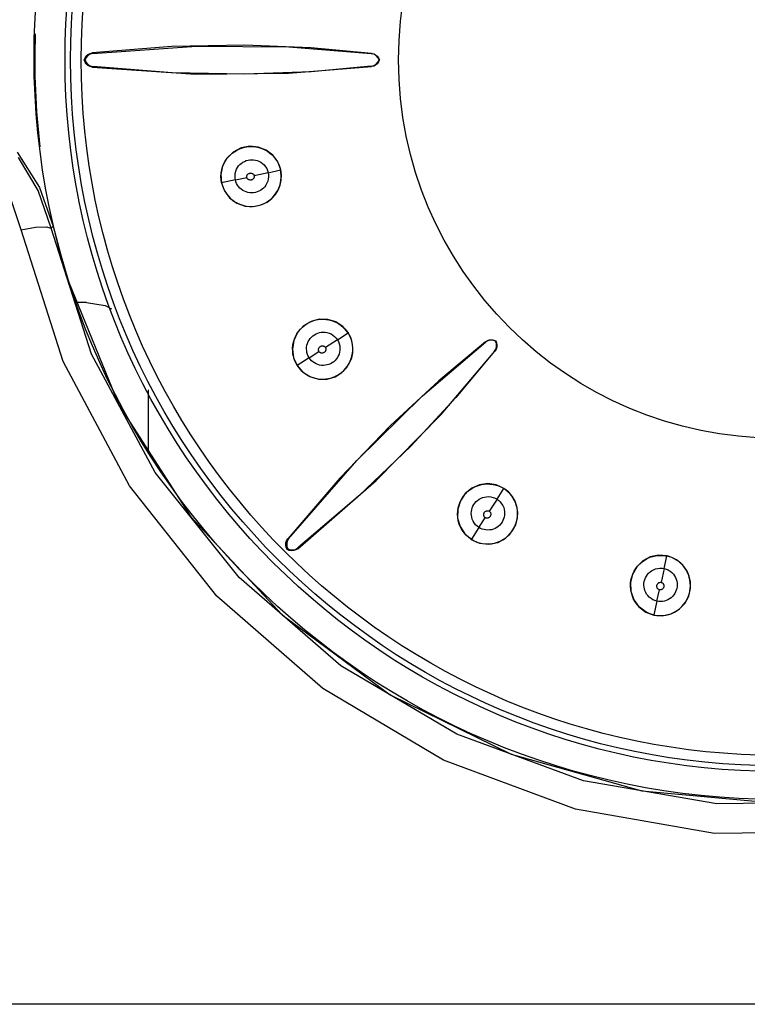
# Model space of a CAD drawing. Header units: millimetres. Extents: x 0 to 600, y 0 to 600.
# Tile 19 of 48: x 305 to 317, y 297 to 313. Entities that reach past the tile are written whole.
import ezdxf

# ---------------------------------------------------------------- set-up
doc = ezdxf.new("R2010")
doc.units = ezdxf.units.MM
doc.header["$LTSCALE"] = 39.111111
doc.layers.get('0').update_dxf_attribs({"linetype": 'CONTINUOUS'})

msp = doc.modelspace()

# ---------------------------------------------------------------- linework, layer by layer
at = {"color": 7, "linetype": 'CONTINUOUS'}
for p, q in [((307.73, 312.589), (306.445, 312.488)), ((306.455, 312.479), (308.127, 312.597)), ((308.906, 312.61), (307.73, 312.589)), ((308.127, 312.597), (309.619, 312.583)), ((309.977, 312.568), (308.906, 312.61)), ((309.619, 312.583), (310.952, 312.477)), ((310.955, 312.48), (309.977, 312.568)), ((306.316, 312.373), (306.328, 312.408)), ((306.328, 312.408), (306.349, 312.438)), ((306.347, 312.413), (306.328, 312.373)), ((306.376, 312.445), (306.347, 312.413)), ((306.349, 312.438), (306.376, 312.462)), ((306.376, 312.462), (306.409, 312.479)), ((306.413, 312.468), (306.376, 312.445)), ((306.409, 312.479), (306.445, 312.488)), ((306.455, 312.479), (306.413, 312.468)), ((306.455, 312.479), (306.445, 312.488)), ((310.952, 312.477), (310.955, 312.48)), ((310.994, 312.466), (310.952, 312.477)), ((310.955, 312.48), (310.99, 312.472)), ((310.99, 312.472), (311.021, 312.456)), ((311.03, 312.444), (310.994, 312.466)), ((311.021, 312.456), (311.048, 312.434)), ((311.059, 312.412), (311.03, 312.444)), ((311.048, 312.434), (311.068, 312.406)), ((311.078, 312.373), (311.059, 312.412)), ((311.068, 312.406), (311.082, 312.373)), ((306.328, 312.373), (306.316, 312.373)), ((306.328, 312.339), (306.316, 312.373)), ((306.328, 312.373), (306.347, 312.334)), ((306.349, 312.309), (306.328, 312.339)), ((306.347, 312.334), (306.376, 312.302)), ((306.376, 312.285), (306.349, 312.309)), ((306.376, 312.302), (306.413, 312.279)), ((306.409, 312.268), (306.376, 312.285)), ((306.445, 312.259), (306.409, 312.268)), ((306.413, 312.279), (306.455, 312.268)), ((306.455, 312.268), (306.445, 312.259)), ((306.445, 312.259), (308.12, 312.143)), ((307.738, 312.165), (306.455, 312.268)), ((309.617, 312.158), (310.955, 312.267)), ((310.952, 312.27), (309.978, 312.183)), ((310.952, 312.27), (310.994, 312.281)), ((310.952, 312.27), (310.955, 312.267)), ((310.99, 312.275), (310.955, 312.267)), ((311.021, 312.291), (310.99, 312.275)), ((310.994, 312.281), (311.03, 312.303)), ((311.047, 312.313), (311.021, 312.291)), ((311.03, 312.303), (311.059, 312.335)), ((311.068, 312.341), (311.047, 312.313)), ((311.059, 312.335), (311.078, 312.373)), ((311.082, 312.373), (311.068, 312.341)), ((311.082, 312.373), (311.078, 312.373)), ((308.91, 312.143), (307.738, 312.165)), ((308.12, 312.143), (309.617, 312.158)), ((309.978, 312.183), (308.91, 312.143)), ((308.988, 310.977), (308.849, 310.95)), ((308.887, 310.958), (308.937, 310.968)), ((308.937, 310.968), (308.988, 310.973)), ((309.125, 310.964), (308.988, 310.977)), ((308.988, 310.973), (309.039, 310.973)), ((309.039, 310.973), (309.089, 310.968)), ((309.089, 310.968), (309.138, 310.957)), ((305.234, 310.885), (305.595, 310.314)), ((308.723, 310.884), (308.62, 310.784)), ((308.629, 310.79), (308.665, 310.83)), ((308.665, 310.83), (308.704, 310.865)), ((308.704, 310.865), (308.746, 310.896)), ((308.849, 310.95), (308.723, 310.884)), ((308.746, 310.896), (308.791, 310.921)), ((308.791, 310.921), (308.838, 310.942)), ((308.838, 310.942), (308.887, 310.958)), ((309.252, 310.915), (309.125, 310.964)), ((309.138, 310.957), (309.186, 310.942)), ((309.186, 310.942), (309.232, 310.922)), ((309.232, 310.922), (309.274, 310.897)), ((309.359, 310.833), (309.252, 310.915)), ((309.274, 310.897), (309.314, 310.869)), ((309.314, 310.869), (309.35, 310.837)), ((309.35, 310.837), (309.383, 310.802)), ((309.441, 310.724), (309.359, 310.833)), ((305.571, 310.265), (305.252, 310.797)), ((308.551, 310.659), (308.521, 310.522)), ((308.536, 310.596), (308.551, 310.648)), ((308.62, 310.784), (308.551, 310.659)), ((308.551, 310.648), (308.571, 310.698)), ((308.571, 310.698), (308.598, 310.746)), ((308.598, 310.746), (308.629, 310.79)), ((308.791, 310.634), (308.809, 310.66)), ((308.809, 310.66), (308.83, 310.682)), ((308.83, 310.682), (308.852, 310.701)), ((308.852, 310.701), (308.876, 310.719)), ((308.876, 310.719), (308.903, 310.734)), ((308.903, 310.734), (308.931, 310.746)), ((308.931, 310.746), (308.961, 310.754)), ((308.961, 310.754), (308.991, 310.759)), ((308.991, 310.759), (309.021, 310.761)), ((309.021, 310.761), (309.051, 310.759)), ((309.051, 310.759), (309.08, 310.755)), ((309.08, 310.755), (309.109, 310.747)), ((309.109, 310.747), (309.138, 310.736)), ((309.138, 310.736), (309.167, 310.72)), ((309.167, 310.72), (309.194, 310.7)), ((309.194, 310.7), (309.22, 310.676)), ((309.22, 310.676), (309.243, 310.648)), ((309.243, 310.648), (309.262, 310.617)), ((309.383, 310.802), (309.412, 310.764)), ((309.412, 310.764), (309.437, 310.724)), ((309.437, 310.724), (309.457, 310.682)), ((309.489, 310.596), (309.441, 310.724)), ((309.457, 310.682), (309.473, 310.64)), ((308.521, 310.522), (308.531, 310.384)), ((308.524, 310.491), (308.527, 310.543)), ((308.526, 310.438), (308.524, 310.491)), ((308.527, 310.543), (308.536, 310.596)), ((308.751, 310.503), (308.755, 310.539)), ((308.752, 310.468), (308.751, 310.503)), ((308.755, 310.539), (308.763, 310.573)), ((308.763, 310.573), (308.775, 310.606)), ((308.775, 310.606), (308.791, 310.634)), ((308.94, 310.488), (308.941, 310.497)), ((308.94, 310.481), (308.94, 310.488)), ((308.941, 310.497), (308.944, 310.506)), ((308.944, 310.506), (308.946, 310.512)), ((308.946, 310.512), (308.949, 310.517)), ((308.949, 310.517), (308.953, 310.522)), ((308.953, 310.522), (308.958, 310.527)), ((308.958, 310.527), (308.965, 310.532)), ((308.965, 310.532), (308.972, 310.537)), ((308.972, 310.537), (308.978, 310.54)), ((308.978, 310.54), (308.984, 310.542)), ((308.984, 310.542), (308.99, 310.544)), ((308.99, 310.544), (308.996, 310.545)), ((308.996, 310.545), (309.004, 310.545)), ((309.004, 310.545), (309.011, 310.544)), ((309.011, 310.544), (309.019, 310.542)), ((309.019, 310.542), (309.026, 310.54)), ((309.026, 310.54), (309.032, 310.538)), ((309.032, 310.538), (309.037, 310.535)), ((309.037, 310.535), (309.041, 310.532)), ((309.041, 310.532), (309.047, 310.526)), ((309.047, 310.526), (309.052, 310.519)), ((309.052, 310.519), (309.057, 310.513)), ((309.057, 310.513), (309.059, 310.507)), ((309.059, 310.507), (309.061, 310.501)), ((309.286, 310.551), (309.061, 310.502)), ((309.061, 310.501), (309.062, 310.496)), ((309.062, 310.49), (309.061, 310.482)), ((309.062, 310.496), (309.062, 310.49)), ((309.262, 310.617), (309.277, 310.584)), ((309.277, 310.584), (309.286, 310.551)), ((309.286, 310.551), (309.485, 310.596)), ((309.286, 310.551), (309.291, 310.518)), ((309.291, 310.518), (309.292, 310.482)), ((309.473, 310.64), (309.485, 310.596)), ((309.493, 310.555), (309.485, 310.596)), ((309.5, 310.514), (309.489, 310.596)), ((309.496, 310.513), (309.493, 310.555)), ((309.496, 310.429), (309.5, 310.514)), ((309.496, 310.472), (309.496, 310.513)), ((308.535, 310.385), (308.526, 310.438)), ((308.531, 310.384), (308.579, 310.258)), ((308.757, 310.434), (308.535, 310.385)), ((308.535, 310.385), (308.548, 310.338)), ((308.548, 310.338), (308.565, 310.293)), ((308.757, 310.434), (308.752, 310.468)), ((308.757, 310.434), (308.941, 310.474)), ((308.765, 310.405), (308.757, 310.434)), ((308.776, 310.377), (308.765, 310.405)), ((308.791, 310.351), (308.776, 310.377)), ((308.808, 310.326), (308.791, 310.351)), ((308.941, 310.475), (308.94, 310.481)), ((308.943, 310.47), (308.941, 310.475)), ((308.945, 310.464), (308.943, 310.47)), ((308.948, 310.458), (308.945, 310.464)), ((308.953, 310.451), (308.948, 310.458)), ((308.958, 310.446), (308.953, 310.451)), ((308.962, 310.443), (308.958, 310.446)), ((308.967, 310.44), (308.962, 310.443)), ((308.972, 310.437), (308.967, 310.44)), ((308.98, 310.434), (308.972, 310.437)), ((308.987, 310.433), (308.98, 310.434)), ((308.995, 310.431), (308.987, 310.433)), ((309.003, 310.431), (308.995, 310.431)), ((309.009, 310.432), (309.003, 310.431)), ((309.015, 310.433), (309.009, 310.432)), ((309.021, 310.435), (309.015, 310.433)), ((309.028, 310.438), (309.021, 310.435)), ((309.035, 310.442), (309.028, 310.438)), ((309.041, 310.447), (309.035, 310.442)), ((309.046, 310.452), (309.041, 310.447)), ((309.05, 310.457), (309.046, 310.452)), ((309.054, 310.461), (309.05, 310.457)), ((309.056, 310.466), (309.054, 310.461)), ((309.059, 310.473), (309.056, 310.466)), ((309.061, 310.482), (309.059, 310.473)), ((309.25, 310.349), (309.231, 310.323)), ((309.266, 310.379), (309.25, 310.349)), ((309.279, 310.412), (309.266, 310.379)), ((309.288, 310.446), (309.279, 310.412)), ((309.292, 310.482), (309.288, 310.446)), ((309.447, 310.269), (309.478, 310.347)), ((309.458, 310.303), (309.474, 310.344)), ((309.474, 310.344), (309.485, 310.386)), ((309.478, 310.347), (309.496, 310.429)), ((309.485, 310.386), (309.492, 310.429)), ((309.492, 310.429), (309.496, 310.472)), ((305.781, 309.654), (305.571, 310.265)), ((305.595, 310.314), (305.816, 309.688)), ((308.565, 310.293), (308.587, 310.25)), ((308.579, 310.258), (308.664, 310.144)), ((308.587, 310.25), (308.614, 310.209)), ((308.614, 310.209), (308.644, 310.171)), ((308.644, 310.171), (308.678, 310.135)), ((308.828, 310.303), (308.808, 310.326)), ((308.851, 310.283), (308.828, 310.303)), ((308.876, 310.265), (308.851, 310.283)), ((308.903, 310.25), (308.876, 310.265)), ((308.931, 310.239), (308.903, 310.25)), ((308.96, 310.231), (308.931, 310.239)), ((308.99, 310.226), (308.96, 310.231)), ((309.02, 310.224), (308.99, 310.226)), ((309.05, 310.225), (309.02, 310.224)), ((309.08, 310.23), (309.05, 310.225)), ((309.109, 310.239), (309.08, 310.23)), ((309.137, 310.251), (309.109, 310.239)), ((309.163, 310.265), (309.137, 310.251)), ((309.187, 310.282), (309.163, 310.265)), ((309.21, 310.301), (309.187, 310.282)), ((309.231, 310.323), (309.21, 310.301)), ((309.344, 310.135), (309.403, 310.199)), ((309.36, 310.155), (309.39, 310.189)), ((309.39, 310.189), (309.417, 310.225)), ((309.403, 310.199), (309.447, 310.269)), ((309.417, 310.225), (309.44, 310.263)), ((309.44, 310.263), (309.458, 310.303)), ((305.295, 309.63), (305.122, 310.142)), ((308.664, 310.144), (308.78, 310.059)), ((308.678, 310.135), (308.716, 310.104)), ((308.716, 310.104), (308.757, 310.076)), ((308.757, 310.076), (308.8, 310.053)), ((308.78, 310.059), (308.914, 310.012)), ((308.8, 310.053), (308.845, 310.035)), ((308.845, 310.035), (308.891, 310.021)), ((308.891, 310.021), (308.937, 310.012)), ((308.914, 310.012), (309.047, 310.004)), ((308.937, 310.012), (308.984, 310.007)), ((309.031, 310.007), (309.078, 310.011)), ((309.047, 310.004), (309.169, 310.03)), ((309.078, 310.011), (309.124, 310.02)), ((309.124, 310.02), (309.168, 310.033)), ((309.168, 310.033), (309.211, 310.05)), ((309.169, 310.03), (309.268, 310.077)), ((309.211, 310.05), (309.252, 310.071)), ((309.252, 310.071), (309.291, 310.096)), ((309.268, 310.077), (309.344, 310.135)), ((309.291, 310.096), (309.327, 310.124)), ((309.327, 310.124), (309.36, 310.155)), ((308.984, 310.007), (309.031, 310.007)), ((305.295, 309.63), (305.526, 309.669)), ((305.976, 307.497), (305.295, 309.63)), ((305.526, 309.669), (305.702, 309.678)), ((305.702, 309.678), (305.781, 309.654)), ((305.781, 309.654), (305.816, 309.688)), ((306.435, 307.618), (305.781, 309.654)), ((305.816, 309.688), (305.93, 309.237)), ((305.93, 309.237), (306.062, 308.791)), ((306.062, 308.791), (306.875, 306.801)), ((306.352, 308.455), (306.199, 308.455)), ((306.352, 308.455), (306.653, 308.406)), ((306.653, 308.406), (306.758, 308.35)), ((309.979, 308.148), (309.858, 308.075)), ((309.876, 308.085), (309.914, 308.111)), ((309.914, 308.111), (309.955, 308.134)), ((309.955, 308.134), (309.998, 308.152)), ((310.112, 308.183), (309.979, 308.148)), ((309.998, 308.152), (310.041, 308.166)), ((310.041, 308.166), (310.086, 308.176)), ((310.086, 308.176), (310.132, 308.181)), ((310.249, 308.18), (310.112, 308.183)), ((310.132, 308.181), (310.177, 308.183)), ((310.177, 308.183), (310.222, 308.18)), ((310.222, 308.18), (310.267, 308.173)), ((310.377, 308.14), (310.249, 308.18)), ((310.267, 308.173), (310.31, 308.162)), ((310.31, 308.162), (310.351, 308.148)), ((310.351, 308.148), (310.391, 308.129)), ((310.491, 308.066), (310.377, 308.14)), ((310.391, 308.129), (310.429, 308.107)), ((310.429, 308.107), (310.464, 308.083)), ((309.762, 307.97), (309.699, 307.841)), ((309.728, 307.904), (309.75, 307.946)), ((309.75, 307.946), (309.777, 307.985)), ((309.858, 308.075), (309.762, 307.97)), ((309.777, 307.985), (309.807, 308.022)), ((309.807, 308.022), (309.84, 308.055)), ((309.84, 308.055), (309.876, 308.085)), ((310.032, 307.931), (310.059, 307.946)), ((310.059, 307.946), (310.087, 307.957)), ((310.087, 307.957), (310.115, 307.966)), ((310.115, 307.966), (310.144, 307.971)), ((310.144, 307.971), (310.174, 307.974)), ((310.174, 307.974), (310.205, 307.973)), ((310.205, 307.973), (310.236, 307.968)), ((310.236, 307.968), (310.269, 307.958)), ((310.269, 307.958), (310.301, 307.944)), ((310.301, 307.944), (310.332, 307.926)), ((310.405, 307.85), (310.577, 307.96)), ((310.464, 308.083), (310.497, 308.055)), ((310.58, 307.962), (310.491, 308.066)), ((310.497, 308.055), (310.527, 308.026)), ((310.527, 308.026), (310.553, 307.994)), ((310.553, 307.994), (310.577, 307.96)), ((310.598, 307.924), (310.577, 307.96)), ((310.619, 307.888), (310.58, 307.962)), ((309.699, 307.841), (309.677, 307.701)), ((309.686, 307.764), (309.695, 307.812)), ((309.695, 307.812), (309.709, 307.859)), ((309.709, 307.859), (309.728, 307.904)), ((309.912, 307.763), (309.921, 307.792)), ((309.921, 307.792), (309.933, 307.82)), ((309.933, 307.82), (309.948, 307.846)), ((309.948, 307.846), (309.965, 307.871)), ((309.965, 307.871), (309.985, 307.894)), ((309.985, 307.894), (310.008, 307.914)), ((310.008, 307.914), (310.032, 307.931)), ((310.405, 307.85), (310.21, 307.727)), ((310.332, 307.926), (310.36, 307.903)), ((310.36, 307.903), (310.385, 307.878)), ((310.385, 307.878), (310.405, 307.85)), ((310.405, 307.85), (310.421, 307.821)), ((310.421, 307.821), (310.434, 307.787)), ((310.434, 307.787), (310.442, 307.752)), ((310.615, 307.886), (310.598, 307.924)), ((310.63, 307.847), (310.615, 307.886)), ((310.644, 307.807), (310.619, 307.888)), ((310.641, 307.806), (310.63, 307.847)), ((310.648, 307.763), (310.641, 307.806)), ((310.655, 307.723), (310.644, 307.807)), ((311.78, 306.946), (312.798, 307.813)), ((312.798, 307.818), (312.044, 307.188)), ((312.798, 307.818), (312.828, 307.836)), ((312.835, 307.835), (312.798, 307.813)), ((312.798, 307.813), (312.798, 307.818)), ((312.828, 307.836), (312.862, 307.847)), ((312.877, 307.845), (312.835, 307.835)), ((312.862, 307.847), (312.896, 307.85)), ((312.92, 307.843), (312.877, 307.845)), ((312.896, 307.85), (312.931, 307.845)), ((312.96, 307.829), (312.92, 307.843)), ((312.931, 307.845), (312.963, 307.832)), ((312.96, 307.829), (312.963, 307.832)), ((312.974, 307.788), (312.96, 307.829)), ((312.963, 307.832), (312.976, 307.799)), ((312.976, 307.746), (312.974, 307.788)), ((312.976, 307.799), (312.981, 307.765)), ((309.677, 307.701), (309.696, 307.561)), ((309.681, 307.715), (309.686, 307.764)), ((309.682, 307.665), (309.681, 307.715)), ((309.687, 307.617), (309.682, 307.665)), ((309.906, 307.702), (309.907, 307.732)), ((309.908, 307.672), (309.906, 307.702)), ((309.907, 307.732), (309.912, 307.763)), ((309.913, 307.642), (309.908, 307.672)), ((309.921, 307.613), (309.913, 307.642)), ((309.948, 307.559), (310.107, 307.66)), ((310.099, 307.698), (310.1, 307.703)), ((310.099, 307.693), (310.099, 307.698)), ((310.099, 307.685), (310.099, 307.693)), ((310.1, 307.678), (310.099, 307.685)), ((310.1, 307.703), (310.102, 307.709)), ((310.102, 307.671), (310.1, 307.678)), ((310.102, 307.709), (310.105, 307.716)), ((310.104, 307.665), (310.102, 307.671)), ((310.107, 307.66), (310.104, 307.665)), ((310.105, 307.716), (310.11, 307.723)), ((310.11, 307.656), (310.107, 307.66)), ((310.11, 307.723), (310.115, 307.73)), ((310.114, 307.652), (310.11, 307.656)), ((310.12, 307.647), (310.114, 307.652)), ((310.115, 307.73), (310.12, 307.735)), ((310.12, 307.735), (310.125, 307.739)), ((310.126, 307.643), (310.12, 307.647)), ((310.125, 307.739), (310.13, 307.742)), ((310.132, 307.639), (310.126, 307.643)), ((310.13, 307.742), (310.135, 307.745)), ((310.138, 307.637), (310.132, 307.639)), ((310.135, 307.745), (310.142, 307.748)), ((310.143, 307.636), (310.138, 307.637)), ((310.142, 307.748), (310.15, 307.75)), ((310.149, 307.635), (310.143, 307.636)), ((310.157, 307.636), (310.149, 307.635)), ((310.15, 307.75), (310.158, 307.751)), ((310.165, 307.636), (310.157, 307.636)), ((310.158, 307.751), (310.165, 307.751)), ((310.165, 307.751), (310.171, 307.751)), ((310.173, 307.638), (310.165, 307.636)), ((310.171, 307.751), (310.177, 307.75)), ((310.18, 307.641), (310.173, 307.638)), ((310.177, 307.75), (310.182, 307.748)), ((310.186, 307.643), (310.18, 307.641)), ((310.182, 307.748), (310.189, 307.745)), ((310.191, 307.646), (310.186, 307.643)), ((310.189, 307.745), (310.196, 307.74)), ((310.195, 307.65), (310.191, 307.646)), ((310.201, 307.656), (310.195, 307.65)), ((310.196, 307.74), (310.203, 307.735)), ((310.206, 307.662), (310.201, 307.656)), ((310.203, 307.735), (310.207, 307.731)), ((310.21, 307.668), (310.206, 307.662)), ((310.207, 307.731), (310.21, 307.726)), ((310.21, 307.726), (310.213, 307.721)), ((310.214, 307.675), (310.21, 307.668)), ((310.213, 307.721), (310.215, 307.716)), ((310.216, 307.681), (310.214, 307.675)), ((310.215, 307.716), (310.217, 307.708)), ((310.217, 307.686), (310.216, 307.681)), ((310.217, 307.708), (310.218, 307.699)), ((310.218, 307.692), (310.217, 307.686)), ((310.218, 307.699), (310.218, 307.692)), ((310.44, 307.648), (310.431, 307.617)), ((310.445, 307.681), (310.44, 307.648)), ((310.442, 307.752), (310.446, 307.717)), ((310.446, 307.717), (310.445, 307.681)), ((310.635, 307.559), (310.652, 307.64)), ((310.639, 307.589), (310.648, 307.632)), ((310.652, 307.72), (310.648, 307.763)), ((310.648, 307.632), (310.652, 307.676)), ((310.652, 307.64), (310.655, 307.723)), ((310.652, 307.676), (310.652, 307.72)), ((312.079, 306.644), (312.949, 307.667)), ((312.944, 307.666), (312.317, 306.917)), ((312.944, 307.666), (312.966, 307.704)), ((312.944, 307.666), (312.949, 307.667)), ((312.968, 307.697), (312.949, 307.667)), ((312.966, 307.704), (312.976, 307.746)), ((312.978, 307.73), (312.968, 307.697)), ((312.981, 307.765), (312.978, 307.73)), ((307.044, 305.491), (305.976, 307.497)), ((307.461, 305.706), (306.435, 307.618)), ((309.698, 307.569), (309.687, 307.617)), ((309.696, 307.561), (309.753, 307.435)), ((309.713, 307.523), (309.698, 307.569)), ((309.732, 307.479), (309.713, 307.523)), ((309.756, 307.437), (309.732, 307.479)), ((309.948, 307.559), (309.756, 307.437)), ((309.933, 307.585), (309.921, 307.613)), ((309.948, 307.559), (309.933, 307.585)), ((309.965, 307.535), (309.948, 307.559)), ((309.986, 307.512), (309.965, 307.535)), ((310.008, 307.493), (309.986, 307.512)), ((310.033, 307.475), (310.008, 307.493)), ((310.06, 307.461), (310.033, 307.475)), ((310.295, 307.463), (310.267, 307.452)), ((310.321, 307.478), (310.295, 307.463)), ((310.345, 307.496), (310.321, 307.478)), ((310.367, 307.517), (310.345, 307.496)), ((310.387, 307.539), (310.367, 307.517)), ((310.404, 307.563), (310.387, 307.539)), ((310.419, 307.589), (310.404, 307.563)), ((310.431, 307.617), (310.419, 307.589)), ((310.55, 307.398), (310.602, 307.479)), ((310.589, 307.463), (310.61, 307.503)), ((310.602, 307.479), (310.635, 307.559)), ((310.61, 307.503), (310.627, 307.546)), ((310.627, 307.546), (310.639, 307.589)), ((309.753, 307.435), (309.841, 307.332)), ((309.756, 307.437), (309.784, 307.397)), ((309.784, 307.397), (309.816, 307.361)), ((309.816, 307.361), (309.851, 307.328)), ((309.841, 307.332), (309.96, 307.255)), ((309.851, 307.328), (309.89, 307.299)), ((310.088, 307.449), (310.06, 307.461)), ((310.117, 307.441), (310.088, 307.449)), ((310.148, 307.436), (310.117, 307.441)), ((310.178, 307.435), (310.148, 307.436)), ((310.208, 307.438), (310.178, 307.435)), ((310.238, 307.443), (310.208, 307.438)), ((310.267, 307.452), (310.238, 307.443)), ((310.368, 307.254), (310.474, 307.32)), ((310.434, 307.295), (310.472, 307.323)), ((310.472, 307.323), (310.506, 307.354)), ((310.474, 307.32), (310.55, 307.398)), ((310.506, 307.354), (310.537, 307.388)), ((310.537, 307.388), (310.565, 307.424)), ((310.565, 307.424), (310.589, 307.463)), ((309.89, 307.299), (309.932, 307.273)), ((309.932, 307.273), (309.976, 307.252)), ((309.96, 307.255), (310.097, 307.215)), ((309.976, 307.252), (310.023, 307.235)), ((310.023, 307.235), (310.071, 307.223)), ((310.071, 307.223), (310.119, 307.216)), ((310.097, 307.215), (310.239, 307.216)), ((310.119, 307.216), (310.167, 307.214)), ((310.167, 307.214), (310.215, 307.217)), ((310.215, 307.217), (310.262, 307.224)), ((310.239, 307.216), (310.368, 307.254)), ((310.262, 307.224), (310.308, 307.236)), ((310.308, 307.236), (310.352, 307.252)), ((310.352, 307.252), (310.394, 307.272)), ((310.394, 307.272), (310.434, 307.295)), ((312.044, 307.188), (311.257, 306.46)), ((307.346, 307.039), (307.346, 306.065)), ((310.716, 305.9), (311.78, 306.946)), ((312.317, 306.917), (311.59, 306.133)), ((306.875, 306.801), (308.035, 304.988)), ((311.032, 305.575), (312.079, 306.644)), ((311.257, 306.46), (310.441, 305.614)), ((311.59, 306.133), (310.746, 305.32)), ((309.617, 304.635), (310.716, 305.9)), ((308.819, 304.006), (307.461, 305.706)), ((310.441, 305.614), (309.603, 304.634)), ((309.765, 304.472), (311.032, 305.575)), ((308.459, 303.708), (307.044, 305.491)), ((312.576, 305.451), (312.47, 305.364)), ((312.472, 305.361), (312.508, 305.397)), ((312.508, 305.397), (312.548, 305.428)), ((312.548, 305.428), (312.59, 305.456)), ((312.701, 305.507), (312.576, 305.451)), ((312.59, 305.456), (312.635, 305.479)), ((312.635, 305.479), (312.681, 305.497)), ((312.681, 305.497), (312.729, 305.51)), ((312.834, 305.525), (312.701, 305.507)), ((312.729, 305.51), (312.777, 305.518)), ((312.777, 305.518), (312.825, 305.521)), ((312.825, 305.521), (312.873, 305.519)), ((312.969, 305.505), (312.834, 305.525)), ((312.873, 305.519), (312.921, 305.513)), ((312.921, 305.513), (312.966, 305.502)), ((312.966, 305.502), (313.01, 305.487)), ((313.093, 305.449), (312.969, 305.505)), ((312.982, 305.274), (313.091, 305.446)), ((313.01, 305.487), (313.052, 305.468)), ((313.052, 305.468), (313.091, 305.446)), ((313.125, 305.422), (313.091, 305.446)), ((313.165, 305.392), (313.093, 305.449)), ((313.157, 305.395), (313.125, 305.422)), ((313.187, 305.366), (313.157, 305.395)), ((310.746, 305.32), (309.766, 304.485)), ((312.391, 305.246), (312.348, 305.111)), ((312.389, 305.233), (312.412, 305.279)), ((312.47, 305.364), (312.391, 305.246)), ((312.412, 305.279), (312.44, 305.322)), ((312.44, 305.322), (312.472, 305.361)), ((312.646, 305.234), (312.668, 305.254)), ((312.668, 305.254), (312.692, 305.272)), ((312.692, 305.272), (312.718, 305.287)), ((312.718, 305.287), (312.747, 305.299)), ((312.747, 305.299), (312.778, 305.308)), ((312.778, 305.308), (312.811, 305.314)), ((312.811, 305.314), (312.847, 305.315)), ((312.847, 305.315), (312.883, 305.311)), ((312.982, 305.274), (312.857, 305.079)), ((312.883, 305.311), (312.918, 305.303)), ((312.918, 305.303), (312.952, 305.29)), ((312.952, 305.29), (312.982, 305.274)), ((312.982, 305.274), (313.009, 305.254)), ((313.009, 305.254), (313.035, 305.229)), ((313.226, 305.322), (313.165, 305.392)), ((313.214, 305.333), (313.187, 305.366)), ((313.239, 305.297), (313.214, 305.333)), ((313.273, 305.242), (313.226, 305.322)), ((313.261, 305.26), (313.239, 305.297)), ((313.279, 305.22), (313.261, 305.26)), ((313.303, 305.157), (313.273, 305.242)), ((312.345, 305.031), (312.348, 305.083)), ((312.348, 305.111), (312.346, 304.967)), ((312.348, 305.083), (312.356, 305.135)), ((312.356, 305.135), (312.37, 305.185)), ((312.37, 305.185), (312.389, 305.233)), ((312.569, 305.073), (312.573, 305.102)), ((312.573, 305.102), (312.582, 305.132)), ((312.582, 305.132), (312.593, 305.16)), ((312.593, 305.16), (312.608, 305.187)), ((312.608, 305.187), (312.626, 305.212)), ((312.626, 305.212), (312.646, 305.234)), ((312.792, 305.074), (312.799, 305.078)), ((312.799, 305.078), (312.806, 305.082)), ((312.806, 305.082), (312.812, 305.084)), ((312.812, 305.084), (312.817, 305.086)), ((312.817, 305.086), (312.823, 305.087)), ((312.823, 305.087), (312.83, 305.087)), ((312.83, 305.087), (312.839, 305.086)), ((312.839, 305.086), (312.847, 305.084)), ((312.847, 305.084), (312.853, 305.082)), ((312.853, 305.082), (312.858, 305.079)), ((312.858, 305.079), (312.862, 305.075)), ((313.035, 305.229), (313.057, 305.201)), ((313.057, 305.201), (313.076, 305.17)), ((313.076, 305.17), (313.09, 305.137)), ((313.09, 305.137), (313.099, 305.105)), ((313.099, 305.105), (313.104, 305.073)), ((313.294, 305.178), (313.279, 305.22)), ((313.305, 305.135), (313.294, 305.178)), ((313.317, 305.066), (313.303, 305.157)), ((313.311, 305.091), (313.305, 305.135)), ((313.314, 305.046), (313.311, 305.091)), ((308.035, 304.988), (309.511, 303.406)), ((312.348, 304.977), (312.345, 305.031)), ((312.346, 304.967), (312.385, 304.83)), ((312.357, 304.924), (312.348, 304.977)), ((312.372, 304.872), (312.357, 304.924)), ((312.567, 305.043), (312.569, 305.073)), ((312.568, 305.013), (312.567, 305.043)), ((312.573, 304.982), (312.568, 305.013)), ((312.582, 304.951), (312.573, 304.982)), ((312.596, 304.919), (312.582, 304.951)), ((312.615, 304.889), (312.596, 304.919)), ((312.69, 304.816), (312.792, 304.975)), ((312.767, 305.024), (312.768, 305.033)), ((312.767, 305.017), (312.767, 305.024)), ((312.768, 305.011), (312.767, 305.017)), ((312.768, 305.033), (312.769, 305.041)), ((312.769, 305.006), (312.768, 305.011)), ((312.769, 305.041), (312.772, 305.048)), ((312.772, 304.999), (312.769, 305.006)), ((312.772, 305.048), (312.774, 305.053)), ((312.776, 304.991), (312.772, 304.999)), ((312.774, 305.053), (312.777, 305.058)), ((312.781, 304.984), (312.776, 304.991)), ((312.777, 305.058), (312.781, 305.064)), ((312.781, 305.064), (312.787, 305.069)), ((312.787, 304.979), (312.781, 304.984)), ((312.787, 305.069), (312.792, 305.074)), ((312.792, 304.975), (312.787, 304.979)), ((312.797, 304.973), (312.792, 304.975)), ((312.802, 304.971), (312.797, 304.973)), ((312.809, 304.969), (312.802, 304.971)), ((312.817, 304.968), (312.809, 304.969)), ((312.824, 304.967), (312.817, 304.968)), ((312.83, 304.968), (312.824, 304.967)), ((312.835, 304.969), (312.83, 304.968)), ((312.841, 304.971), (312.835, 304.969)), ((312.848, 304.974), (312.841, 304.971)), ((312.855, 304.978), (312.848, 304.974)), ((312.861, 304.983), (312.855, 304.978)), ((312.866, 304.988), (312.861, 304.983)), ((312.862, 305.075), (312.867, 305.071)), ((312.87, 304.993), (312.866, 304.988)), ((312.867, 305.071), (312.872, 305.065)), ((312.874, 304.998), (312.87, 304.993)), ((312.872, 305.065), (312.876, 305.057)), ((312.876, 305.004), (312.874, 304.998)), ((312.876, 305.057), (312.879, 305.051)), ((312.879, 305.011), (312.876, 305.004)), ((312.879, 305.051), (312.881, 305.045)), ((312.881, 305.019), (312.879, 305.011)), ((312.881, 305.045), (312.882, 305.04)), ((312.882, 305.026), (312.881, 305.019)), ((312.882, 305.04), (312.882, 305.034)), ((312.882, 305.034), (312.882, 305.026)), ((313.077, 304.927), (313.063, 304.901)), ((313.089, 304.955), (313.077, 304.927)), ((313.097, 304.984), (313.089, 304.955)), ((313.103, 305.013), (313.097, 304.984)), ((313.105, 305.043), (313.103, 305.013)), ((313.104, 305.073), (313.105, 305.043)), ((313.285, 304.861), (313.313, 304.968)), ((313.297, 304.91), (313.307, 304.955)), ((313.307, 304.955), (313.313, 305)), ((313.313, 304.968), (313.317, 305.066)), ((313.313, 305), (313.314, 305.046)), ((312.393, 304.822), (312.372, 304.872)), ((312.385, 304.83), (312.462, 304.712)), ((312.42, 304.775), (312.393, 304.822)), ((312.45, 304.731), (312.42, 304.775)), ((312.69, 304.816), (312.568, 304.625)), ((312.637, 304.861), (312.615, 304.889)), ((312.663, 304.836), (312.637, 304.861)), ((312.69, 304.816), (312.663, 304.836)), ((312.717, 304.802), (312.69, 304.816)), ((312.744, 304.79), (312.717, 304.802)), ((312.773, 304.782), (312.744, 304.79)), ((312.803, 304.776), (312.773, 304.782)), ((312.833, 304.774), (312.803, 304.776)), ((312.864, 304.776), (312.833, 304.774)), ((312.894, 304.781), (312.864, 304.776)), ((312.923, 304.79), (312.894, 304.781)), ((312.951, 304.802), (312.923, 304.79)), ((312.978, 304.816), (312.951, 304.802)), ((313.002, 304.834), (312.978, 304.816)), ((313.025, 304.854), (313.002, 304.834)), ((313.045, 304.876), (313.025, 304.854)), ((313.063, 304.901), (313.045, 304.876)), ((313.217, 304.744), (313.243, 304.783)), ((313.224, 304.749), (313.285, 304.861)), ((313.243, 304.783), (313.265, 304.824)), ((313.265, 304.824), (313.283, 304.866)), ((313.283, 304.866), (313.297, 304.91)), ((309.573, 304.567), (309.584, 304.602)), ((309.584, 304.602), (309.603, 304.634)), ((309.617, 304.635), (309.595, 304.597)), ((309.617, 304.635), (309.603, 304.634)), ((312.486, 304.691), (312.45, 304.731)), ((312.462, 304.712), (312.566, 304.622)), ((312.525, 304.656), (312.486, 304.691)), ((312.568, 304.625), (312.525, 304.656)), ((312.566, 304.622), (312.698, 304.563)), ((312.568, 304.625), (312.611, 304.601)), ((312.611, 304.601), (312.655, 304.581)), ((312.996, 304.576), (313.126, 304.648)), ((313.035, 304.596), (313.077, 304.619)), ((313.077, 304.619), (313.117, 304.645)), ((313.117, 304.645), (313.153, 304.675)), ((313.126, 304.648), (313.224, 304.749)), ((313.153, 304.675), (313.187, 304.708)), ((313.187, 304.708), (313.217, 304.744)), ((309.571, 304.531), (309.573, 304.567)), ((309.578, 304.495), (309.571, 304.531)), ((309.593, 304.461), (309.578, 304.495)), ((309.595, 304.597), (309.585, 304.555)), ((309.585, 304.555), (309.587, 304.511)), ((309.587, 304.511), (309.602, 304.47)), ((309.593, 304.461), (309.602, 304.47)), ((309.626, 304.446), (309.593, 304.461)), ((309.602, 304.47), (309.643, 304.456)), ((309.662, 304.439), (309.626, 304.446)), ((309.643, 304.456), (309.686, 304.453)), ((309.699, 304.442), (309.662, 304.439)), ((309.686, 304.453), (309.728, 304.463)), ((309.734, 304.453), (309.699, 304.442)), ((309.728, 304.463), (309.766, 304.485)), ((309.765, 304.472), (309.734, 304.453)), ((309.766, 304.485), (309.765, 304.472)), ((312.655, 304.581), (312.7, 304.566)), ((312.698, 304.563), (312.847, 304.546)), ((312.7, 304.566), (312.748, 304.556)), ((312.748, 304.556), (312.797, 304.55)), ((312.797, 304.55), (312.846, 304.55)), ((312.846, 304.55), (312.895, 304.554)), ((312.847, 304.546), (312.996, 304.576)), ((312.895, 304.554), (312.944, 304.564)), ((312.944, 304.564), (312.991, 304.578)), ((312.991, 304.578), (313.035, 304.596)), ((315.324, 304.262), (315.364, 304.29)), ((315.458, 304.34), (315.339, 304.278)), ((315.364, 304.29), (315.407, 304.314)), ((315.407, 304.314), (315.451, 304.334)), ((315.451, 304.334), (315.497, 304.348)), ((315.591, 304.368), (315.458, 304.34)), ((315.497, 304.348), (315.544, 304.358)), ((315.544, 304.358), (315.59, 304.364)), ((315.59, 304.364), (315.636, 304.365)), ((315.728, 304.358), (315.591, 304.368)), ((315.636, 304.365), (315.682, 304.362)), ((315.682, 304.362), (315.727, 304.354)), ((315.683, 304.155), (315.727, 304.354)), ((315.767, 304.343), (315.727, 304.354)), ((315.807, 304.332), (315.728, 304.358)), ((315.806, 304.329), (315.767, 304.343)), ((315.844, 304.311), (315.806, 304.329)), ((315.882, 304.293), (315.807, 304.332)), ((315.881, 304.29), (315.844, 304.311)), ((315.916, 304.265), (315.881, 304.29)), ((315.95, 304.242), (315.882, 304.293)), ((315.241, 304.183), (315.171, 304.064)), ((315.196, 304.109), (315.222, 304.152)), ((315.222, 304.152), (315.253, 304.192)), ((315.339, 304.278), (315.241, 304.183)), ((315.253, 304.192), (315.287, 304.229)), ((315.287, 304.229), (315.324, 304.262)), ((315.479, 304.118), (315.509, 304.134)), ((315.509, 304.134), (315.542, 304.147)), ((315.542, 304.147), (315.577, 304.156)), ((315.577, 304.156), (315.613, 304.161)), ((315.613, 304.161), (315.649, 304.16)), ((315.683, 304.155), (315.632, 303.929)), ((315.649, 304.16), (315.683, 304.155)), ((315.683, 304.155), (315.715, 304.145)), ((315.715, 304.145), (315.748, 304.131)), ((315.748, 304.131), (315.779, 304.112)), ((315.95, 304.237), (315.916, 304.265)), ((316.006, 304.181), (315.95, 304.242)), ((315.981, 304.206), (315.95, 304.237)), ((316.009, 304.172), (315.981, 304.206)), ((316.051, 304.112), (316.006, 304.181)), ((316.033, 304.135), (316.009, 304.172)), ((316.055, 304.096), (316.033, 304.135)), ((310.459, 302.582), (308.819, 304.006)), ((315.171, 304.064), (315.137, 303.927)), ((315.139, 303.914), (315.146, 303.965)), ((315.146, 303.965), (315.157, 304.015)), ((315.157, 304.015), (315.174, 304.063)), ((315.174, 304.063), (315.196, 304.109)), ((315.361, 303.946), (315.369, 303.975)), ((315.369, 303.975), (315.381, 304.003)), ((315.381, 304.003), (315.395, 304.029)), ((315.395, 304.029), (315.412, 304.054)), ((315.412, 304.054), (315.431, 304.077)), ((315.431, 304.077), (315.453, 304.098)), ((315.453, 304.098), (315.479, 304.118)), ((315.779, 304.112), (315.806, 304.089)), ((315.806, 304.089), (315.831, 304.064)), ((315.831, 304.064), (315.851, 304.036)), ((315.851, 304.036), (315.866, 304.008)), ((315.866, 304.008), (315.878, 303.98)), ((315.878, 303.98), (315.886, 303.951)), ((316.085, 304.031), (316.051, 304.112)), ((316.073, 304.054), (316.055, 304.096)), ((316.087, 304.011), (316.073, 304.054)), ((316.105, 303.938), (316.085, 304.031)), ((316.097, 303.967), (316.087, 304.011)), ((316.104, 303.921), (316.097, 303.967)), ((315.137, 303.927), (315.143, 303.785)), ((315.138, 303.862), (315.139, 303.914)), ((315.142, 303.811), (315.138, 303.862)), ((315.152, 303.759), (315.142, 303.811)), ((315.355, 303.885), (315.356, 303.915)), ((315.358, 303.854), (315.355, 303.885)), ((315.356, 303.915), (315.361, 303.946)), ((315.363, 303.825), (315.358, 303.854)), ((315.372, 303.796), (315.363, 303.825)), ((315.563, 303.877), (315.564, 303.883)), ((315.563, 303.871), (315.563, 303.877)), ((315.563, 303.864), (315.563, 303.871)), ((315.564, 303.855), (315.563, 303.864)), ((315.564, 303.883), (315.566, 303.889)), ((315.566, 303.847), (315.564, 303.855)), ((315.565, 303.625), (315.607, 303.809)), ((315.566, 303.889), (315.569, 303.896)), ((315.569, 303.84), (315.566, 303.847)), ((315.569, 303.896), (315.573, 303.902)), ((315.571, 303.835), (315.569, 303.84)), ((315.575, 303.83), (315.571, 303.835)), ((315.573, 303.902), (315.578, 303.909)), ((315.579, 303.825), (315.575, 303.83)), ((315.578, 303.909), (315.583, 303.915)), ((315.586, 303.819), (315.579, 303.825)), ((315.583, 303.915), (315.588, 303.919)), ((315.594, 303.815), (315.586, 303.819)), ((315.588, 303.919), (315.592, 303.922)), ((315.592, 303.922), (315.597, 303.925)), ((315.6, 303.811), (315.594, 303.815)), ((315.597, 303.925), (315.604, 303.927)), ((315.606, 303.81), (315.6, 303.811)), ((315.604, 303.927), (315.613, 303.929)), ((315.612, 303.809), (315.606, 303.81)), ((315.618, 303.809), (315.612, 303.809)), ((315.613, 303.929), (315.621, 303.93)), ((315.625, 303.809), (315.618, 303.809)), ((315.621, 303.93), (315.627, 303.93)), ((315.633, 303.811), (315.625, 303.809)), ((315.627, 303.93), (315.633, 303.929)), ((315.633, 303.929), (315.638, 303.928)), ((315.639, 303.813), (315.633, 303.811)), ((315.638, 303.928), (315.644, 303.925)), ((315.644, 303.815), (315.639, 303.813)), ((315.644, 303.925), (315.651, 303.921)), ((315.649, 303.818), (315.644, 303.815)), ((315.654, 303.822), (315.649, 303.818)), ((315.651, 303.921), (315.658, 303.915)), ((315.659, 303.827), (315.654, 303.822)), ((315.658, 303.915), (315.663, 303.91)), ((315.664, 303.834), (315.659, 303.827)), ((315.663, 303.91), (315.666, 303.906)), ((315.669, 303.841), (315.664, 303.834)), ((315.666, 303.906), (315.669, 303.901)), ((315.669, 303.901), (315.672, 303.895)), ((315.672, 303.847), (315.669, 303.841)), ((315.672, 303.895), (315.674, 303.888)), ((315.674, 303.853), (315.672, 303.847)), ((315.674, 303.888), (315.675, 303.881)), ((315.675, 303.859), (315.674, 303.853)), ((315.675, 303.881), (315.676, 303.873)), ((315.676, 303.865), (315.675, 303.859)), ((315.676, 303.873), (315.676, 303.865)), ((315.878, 303.803), (315.867, 303.775)), ((315.886, 303.832), (315.878, 303.803)), ((315.886, 303.951), (315.89, 303.922)), ((315.891, 303.862), (315.886, 303.832)), ((315.89, 303.922), (315.892, 303.892)), ((315.892, 303.892), (315.891, 303.862)), ((316.078, 303.707), (316.106, 303.828)), ((316.096, 303.783), (316.103, 303.829)), ((316.103, 303.829), (316.105, 303.875)), ((316.105, 303.875), (316.104, 303.921)), ((316.106, 303.828), (316.105, 303.938)), ((310.167, 302.214), (308.459, 303.708)), ((315.143, 303.785), (315.19, 303.649)), ((315.168, 303.709), (315.152, 303.759)), ((315.189, 303.66), (315.168, 303.709)), ((315.216, 303.613), (315.189, 303.66)), ((315.19, 303.649), (315.274, 303.534)), ((315.383, 303.768), (315.372, 303.796)), ((315.398, 303.741), (315.383, 303.768)), ((315.418, 303.715), (315.398, 303.741)), ((315.442, 303.69), (315.418, 303.715)), ((315.47, 303.668), (315.442, 303.69)), ((315.5, 303.649), (315.47, 303.668)), ((315.533, 303.635), (315.5, 303.649)), ((315.742, 303.647), (315.714, 303.635)), ((315.769, 303.662), (315.742, 303.647)), ((315.794, 303.68), (315.769, 303.662)), ((315.816, 303.701), (315.794, 303.68)), ((315.835, 303.724), (315.816, 303.701)), ((315.853, 303.749), (315.835, 303.724)), ((315.867, 303.775), (315.853, 303.749)), ((316.014, 303.589), (316.078, 303.707)), ((316.024, 303.611), (316.048, 303.651)), ((316.048, 303.651), (316.069, 303.694)), ((316.069, 303.694), (316.084, 303.738)), ((316.084, 303.738), (316.096, 303.783)), ((315.247, 303.569), (315.216, 303.613)), ((315.284, 303.529), (315.247, 303.569)), ((315.274, 303.534), (315.386, 303.449)), ((315.325, 303.494), (315.284, 303.529)), ((315.369, 303.463), (315.325, 303.494)), ((315.565, 303.625), (315.516, 303.403)), ((315.565, 303.625), (315.533, 303.635)), ((315.595, 303.621), (315.565, 303.625)), ((315.625, 303.619), (315.595, 303.621)), ((315.655, 303.621), (315.625, 303.619)), ((315.685, 303.626), (315.655, 303.621)), ((315.714, 303.635), (315.685, 303.626)), ((315.789, 303.419), (315.915, 303.488)), ((315.89, 303.475), (315.929, 303.504)), ((315.915, 303.488), (316.014, 303.589)), ((315.929, 303.504), (315.965, 303.537)), ((315.965, 303.537), (315.996, 303.572)), ((315.996, 303.572), (316.024, 303.611)), ((309.511, 303.406), (311.254, 302.113)), ((315.416, 303.438), (315.369, 303.463)), ((315.386, 303.449), (315.515, 303.4)), ((315.465, 303.418), (315.416, 303.438)), ((315.516, 303.403), (315.465, 303.418)), ((315.515, 303.4), (315.65, 303.39)), ((315.516, 303.403), (315.564, 303.395)), ((315.564, 303.395), (315.612, 303.392)), ((315.612, 303.392), (315.66, 303.394)), ((315.65, 303.39), (315.789, 303.419)), ((315.66, 303.394), (315.709, 303.401)), ((315.709, 303.401), (315.756, 303.412)), ((315.756, 303.412), (315.803, 303.428)), ((315.803, 303.428), (315.848, 303.449)), ((315.848, 303.449), (315.89, 303.475)), ((312.333, 301.475), (310.459, 302.582)), ((312.119, 301.053), (310.167, 302.214)), ((311.254, 302.113), (313.211, 301.152)), ((314.38, 300.722), (312.333, 301.475)), ((313.211, 301.152), (315.321, 300.558)), ((314.251, 300.263), (312.119, 301.053)), ((316.531, 300.35), (314.38, 300.722)), ((315.321, 300.558), (317.506, 300.358)), ((318.715, 300.371), (316.531, 300.35)), ((316.492, 299.873), (314.251, 300.263)), ((318.766, 299.895), (316.492, 299.873)), ((345.174, 297.11), (289.836, 297.11))]:
    msp.add_line(p, q, dxfattribs=at)
for centre, radius in [((317.505, 312.423), 12), ((317.505, 312.373), 11.5), ((317.505, 312.373), 11.41), ((317.505, 312.373), 11.239), ((317.505, 312.373), 6.113)]:
    msp.add_circle(centre, radius, dxfattribs=at)
for start, end in [(355.0854, 176.0331), (177.9848, 186.736)]:
    msp.add_arc((317.505, 312.373), 11.988, start, end, dxfattribs=at)

doc.saveas('drawing.dxf')
